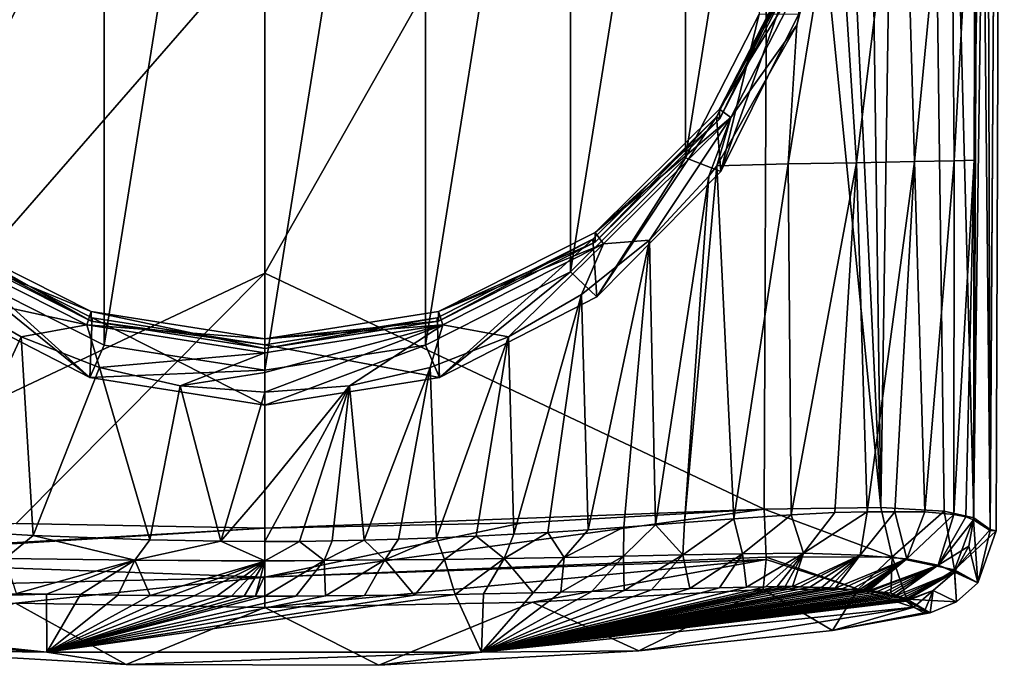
# Model space of a CAD drawing. Header units: metres. Extents: x -136 to 36, y -210 to -20.
# Tile 2 of 20: x -104 to -87, y -210 to -198. Entities that reach past the tile are written whole.
import ezdxf

# ---------------------------------------------------------------- set-up
doc = ezdxf.new("R2010")
doc.units = ezdxf.units.M
doc.layers.add('solid_AVA_2_0_A175', color=7, linetype='CONTINUOUS')

msp = doc.modelspace()

# ---------------------------------------------------------------- linework, layer by layer
at = {"layer": 'solid_AVA_2_0_A175'}
for points in [[(-89.040611, -206.866714, 10.761884), (-90.950638, -166.871994, 11.668186), (-91.031364, -186.884201, 11.635749)], [(-89.040611, -206.866714, 10.761884), (-89.59404, -166.871994, 11.274012), (-90.950638, -166.871994, 11.668186)], [(-89.040611, -206.866714, 10.761884), (-88.43721, -166.871994, 10.456659), (-89.59404, -166.871994, 11.274012)], [(-89.040611, -206.866714, 10.761884), (-87.911163, -206.934631, 9.476685), (-88.43721, -166.871994, 10.456659)], [(-87.384735, -207.050583, 7.910721), (-87.297096, -186.961288, 7.933429), (-88.43721, -166.871994, 10.456659)], [(-87.911163, -206.934631, 9.476685), (-87.384735, -207.050583, 7.910721), (-88.43721, -166.871994, 10.456659)], [(-87.387421, -207.084778, -4.538373), (-87.375618, -200.689651, -4.56504), (-86.84198, -166.871994, 1.619139)], [(-87.094452, -207.275787, -1.510075), (-87.387421, -207.084778, -4.538373), (-86.84198, -166.871994, 1.619139)], [(-87.375618, -200.689651, -4.56504), (-87.363129, -193.92392, -4.593254), (-86.84198, -166.871994, 1.619139)], [(-87.093201, -207.259933, 4.929329), (-87.209457, -166.871994, 7.956138), (-87.297096, -186.961288, 7.933429)], [(-87.093201, -207.259933, 4.929329), (-86.84198, -166.871994, 1.619139), (-87.209457, -166.871994, 7.956138)], [(-86.987236, -207.281235, 1.662885), (-87.094452, -207.275787, -1.510075), (-86.84198, -166.871994, 1.619139)], [(-87.093201, -207.259933, 4.929329), (-86.987236, -207.281235, 1.662885), (-86.84198, -166.871994, 1.619139)], [(-102.858406, -203.977814, -14.660687), (-100, -186.106171, -17.172382), (-100, -204.426132, -14.59768)], [(-102.858406, -186.554504, -17.109375), (-100, -186.106171, -17.172382), (-102.858406, -203.977814, -14.660687)], [(-100, -204.426132, -14.59768), (-100, -186.106171, -17.172382), (-97.141594, -186.554504, -17.109375)], [(-102.858406, -186.554504, -17.109375), (-102.858406, -203.977814, -14.660687), (-105.437012, -202.676743, -14.843542)], [(-102.858406, -186.554504, -17.109375), (-105.437012, -202.676743, -14.843542), (-105.437012, -187.855576, -16.926521)], [(-100, -204.426132, -14.59768), (-97.141594, -186.554504, -17.109375), (-97.141594, -203.977814, -14.660687)], [(-97.141594, -203.977814, -14.660687), (-97.141594, -186.554504, -17.109375), (-94.562988, -187.855576, -16.926521)], [(-100, -189.190872, 12.243686), (-108.968643, -186.881424, 11.635754), (-108.887917, -206.890839, 11.603322)], [(-99.999992, -202.699097, 12.195205), (-91.112091, -206.896423, 11.603312), (-91.031364, -186.884201, 11.635749)], [(-99.999992, -202.699097, 12.195205), (-91.031364, -186.884201, 11.635749), (-99.999992, -196.685883, 12.229181)], [(-89.040611, -206.866714, 10.761884), (-91.031364, -186.884201, 11.635749), (-91.112091, -206.896423, 11.603312)], [(-87.093201, -207.259933, 4.929329), (-87.297096, -186.961288, 7.933429), (-87.384735, -207.050583, 7.910721)], [(-97.141594, -203.977814, -14.660687), (-94.562988, -187.855576, -16.926521), (-94.562988, -202.676743, -14.843542)], [(-94.562988, -202.676743, -14.843542), (-94.562988, -187.855576, -16.926521), (-92.516594, -189.88205, -16.641718)], [(-99.999992, -196.685883, 12.229181), (-100, -189.190872, 12.243686), (-108.887917, -206.890839, 11.603322)], [(-94.562988, -202.676743, -14.843542), (-92.516594, -189.88205, -16.641718), (-92.516594, -200.650253, -15.128345)], [(-92.516594, -200.650253, -15.128345), (-92.516594, -189.88205, -16.641718), (-91.202728, -192.435562, -16.282845)], [(-92.516594, -200.650253, -15.128345), (-91.202728, -192.435562, -16.282845), (-91.202728, -198.096741, -15.487218)], [(-87.785316, -193.939026, -6.223121), (-87.363129, -193.92392, -4.593254), (-87.734741, -200.700684, -5.98501)], [(-87.734741, -200.700684, -5.98501), (-87.363129, -193.92392, -4.593254), (-87.375618, -200.689651, -4.56504)], [(-89.815727, -195.439209, -8.789268), (-88.632965, -193.959412, -7.685152), (-89.46933, -200.736526, -8.304779)], [(-88.632965, -193.959412, -7.685152), (-88.439751, -200.71727, -7.273966), (-89.46933, -200.736526, -8.304779)], [(-88.632965, -193.959412, -7.685152), (-87.785316, -193.939026, -6.223121), (-88.439751, -200.71727, -7.273966)], [(-87.785316, -193.939026, -6.223121), (-87.734741, -200.700684, -5.98501), (-88.439751, -200.71727, -7.273966)], [(-89.815727, -195.439209, -8.789268), (-89.46933, -200.736526, -8.304779), (-90.68486, -200.757538, -9.052675)], [(-89.815727, -195.439209, -8.789268), (-90.68486, -200.757538, -9.052675), (-90.535728, -198.290665, -9.126011)], [(-90.251671, -197.101486, -6.185205), (-89.815727, -195.439209, -8.789268), (-90.535728, -198.290665, -9.126011)], [(-99.999992, -202.699097, 12.195205), (-99.999992, -196.685883, 12.229181), (-108.887917, -206.890839, 11.603322)], [(-91.909828, -199.785538, -5.807986), (-90.489433, -197.024979, -6.195957), (-90.251671, -197.101486, -6.185205)], [(-90.489433, -197.198944, -7.433792), (-90.489433, -197.024979, -6.195957), (-91.909828, -199.785538, -5.807986)], [(-90.551254, -197.179062, -7.436587), (-91.962418, -199.921677, -7.051138), (-91.887978, -200.891098, -14.695127)], [(-91.909828, -199.959503, -7.045821), (-91.962418, -199.921677, -7.051138), (-90.551254, -197.179062, -7.436587)], [(-91.909828, -199.785538, -5.807986), (-90.251671, -197.101486, -6.185205), (-91.707573, -199.931061, -5.787535)], [(-90.489433, -197.198944, -7.433792), (-91.909828, -199.959503, -7.045821), (-90.551254, -197.179062, -7.436587)], [(-90.489433, -197.198944, -7.433792), (-91.909828, -199.785538, -5.807986), (-91.909828, -199.959503, -7.045821)], [(-90.551254, -197.179062, -7.436587), (-91.887978, -200.891098, -14.695127), (-90.5, -198.090439, -15.088734)], [(-90.251671, -197.101486, -6.185205), (-90.535728, -198.290665, -9.126011), (-91.707573, -199.931061, -5.787535)], [(-92.516594, -200.650253, -15.128345), (-91.202728, -198.096741, -15.487218), (-91.887978, -200.891098, -14.695127)], [(-91.202728, -198.096741, -15.487218), (-90.5, -198.090439, -15.088734), (-91.887978, -200.891098, -14.695127)], [(-90.535728, -198.290665, -9.126011), (-90.68486, -200.757538, -9.052675), (-91.958, -200.79422, -9.555228)], [(-91.707573, -199.931061, -5.787535), (-90.535728, -198.290665, -9.126011), (-91.958, -200.79422, -9.555228)], [(-94.122147, -201.976318, -5.500091), (-91.909828, -199.785538, -5.807986), (-91.707573, -199.931061, -5.787535)], [(-91.909828, -199.959503, -7.045821), (-91.909828, -199.785538, -5.807986), (-94.122147, -201.976318, -5.500091)], [(-91.962418, -199.921677, -7.051138), (-94.160355, -202.098221, -6.745245), (-94.091652, -203.120605, -14.381789)], [(-94.122147, -202.150284, -6.737926), (-94.160355, -202.098221, -6.745245), (-91.962418, -199.921677, -7.051138)], [(-91.909828, -199.959503, -7.045821), (-94.122147, -202.150284, -6.737926), (-91.962418, -199.921677, -7.051138)], [(-94.122147, -201.976318, -5.500091), (-91.707573, -199.931061, -5.787535), (-93.975197, -202.176605, -5.471943)], [(-91.909828, -199.959503, -7.045821), (-94.122147, -201.976318, -5.500091), (-94.122147, -202.150284, -6.737926)], [(-91.962418, -199.921677, -7.051138), (-94.091652, -203.120605, -14.381789), (-91.887978, -200.891098, -14.695127)], [(-91.707573, -199.931061, -5.787535), (-93.157333, -202.115341, -9.784582), (-93.975197, -202.176605, -5.471943)], [(-91.707573, -199.931061, -5.787535), (-92.098824, -200.97467, -9.587079), (-93.157333, -202.115341, -9.784582)], [(-91.707573, -199.931061, -5.787535), (-91.958, -200.79422, -9.555228), (-92.098824, -200.97467, -9.587079)], [(-94.562988, -202.676743, -14.843542), (-92.516594, -200.650253, -15.128345), (-94.091652, -203.120605, -14.381789)], [(-92.516594, -200.650253, -15.128345), (-91.887978, -200.891098, -14.695127), (-94.091652, -203.120605, -14.381789)], [(-91.958, -200.79422, -9.555228), (-90.68486, -200.757538, -9.052675), (-91.651482, -207.068527, -8.786795)], [(-90.68486, -200.757538, -9.052675), (-90.632484, -206.995605, -8.518172), (-91.651482, -207.068527, -8.786795)], [(-90.68486, -200.757538, -9.052675), (-89.46933, -200.736526, -8.304779), (-90.632484, -206.995605, -8.518172)], [(-89.46933, -200.736526, -8.304779), (-89.857384, -206.957458, -8.176989), (-90.632484, -206.995605, -8.518172)], [(-89.46933, -200.736526, -8.304779), (-89.283058, -206.945267, -7.809933), (-89.857384, -206.957458, -8.176989)], [(-89.46933, -200.736526, -8.304779), (-88.439751, -200.71727, -7.273966), (-89.283058, -206.945267, -7.809933)], [(-88.439751, -200.71727, -7.273966), (-88.788704, -206.945953, -7.383214), (-89.283058, -206.945267, -7.809933)], [(-88.439751, -200.71727, -7.273966), (-88.255768, -206.943115, -6.804913), (-88.788704, -206.945953, -7.383214)], [(-88.439751, -200.71727, -7.273966), (-87.734741, -200.700684, -5.98501), (-88.255768, -206.943115, -6.804913)], [(-87.734741, -200.700684, -5.98501), (-87.737587, -206.993134, -5.857057), (-88.255768, -206.943115, -6.804913)], [(-87.524384, -207.033508, -5.237831), (-87.737587, -206.993134, -5.857057), (-87.375618, -200.689651, -4.56504)], [(-87.734741, -200.700684, -5.98501), (-87.375618, -200.689651, -4.56504), (-87.737587, -206.993134, -5.857057)], [(-87.524384, -207.033508, -5.237831), (-87.375618, -200.689651, -4.56504), (-87.387421, -207.084778, -4.538373)], [(-91.958, -200.79422, -9.555228), (-91.651482, -207.068527, -8.786795), (-92.532448, -207.135895, -8.955728)], [(-92.098824, -200.97467, -9.587079), (-91.958, -200.79422, -9.555228), (-92.532448, -207.135895, -8.955728)], [(-93.157333, -202.115341, -9.784582), (-92.098824, -200.97467, -9.587079), (-93.04554, -207.17601, -9.036176)], [(-92.098824, -200.97467, -9.587079), (-92.532448, -207.135895, -8.955728), (-93.04554, -207.17601, -9.036176)], [(-105.877853, -201.976318, -5.500091), (-103.090172, -203.382904, -5.30241), (-106.024803, -202.176605, -5.471943)], [(-103.090172, -203.55687, -6.540246), (-103.090172, -203.382904, -5.30241), (-105.877853, -201.976318, -5.500091)], [(-103.090172, -203.55687, -6.540246), (-105.877853, -201.976318, -5.500091), (-105.877853, -202.150284, -6.737926)], [(-96.909828, -203.382904, -5.30241), (-94.122147, -201.976318, -5.500091), (-93.975197, -202.176605, -5.471943)], [(-94.122147, -202.150284, -6.737926), (-94.122147, -201.976318, -5.500091), (-96.909828, -203.382904, -5.30241)], [(-105.839645, -202.098221, -6.745245), (-105.908348, -203.120605, -14.381789), (-103.110565, -204.554794, -14.180228)], [(-103.090172, -203.55687, -6.540246), (-105.877853, -202.150284, -6.737926), (-105.839645, -202.098221, -6.745245)], [(-103.070084, -203.495651, -6.548849), (-105.839645, -202.098221, -6.745245), (-103.110565, -204.554794, -14.180228)], [(-103.090172, -203.55687, -6.540246), (-105.839645, -202.098221, -6.745245), (-103.070084, -203.495651, -6.548849)], [(-94.160355, -202.098221, -6.745245), (-96.929916, -203.495651, -6.548849), (-96.889435, -204.554794, -14.180228)], [(-96.909828, -203.55687, -6.540246), (-96.929916, -203.495651, -6.548849), (-94.160355, -202.098221, -6.745245)], [(-94.122147, -202.150284, -6.737926), (-96.909828, -203.55687, -6.540246), (-94.160355, -202.098221, -6.745245)], [(-94.122147, -202.150284, -6.737926), (-96.909828, -203.382904, -5.30241), (-96.909828, -203.55687, -6.540246)], [(-94.160355, -202.098221, -6.745245), (-96.889435, -204.554794, -14.180228), (-94.091652, -203.120605, -14.381789)], [(-94.363152, -203.077133, -9.950669), (-93.157333, -202.115341, -9.784582), (-94.24781, -207.263565, -9.196151)], [(-93.975197, -202.176605, -5.471943), (-93.157333, -202.115341, -9.784582), (-94.363152, -203.077133, -9.950669)], [(-93.157333, -202.115341, -9.784582), (-93.61319, -207.218933, -9.115754), (-94.24781, -207.263565, -9.196151)], [(-93.157333, -202.115341, -9.784582), (-93.04554, -207.17601, -9.036176), (-93.61319, -207.218933, -9.115754)], [(-103.167419, -203.618347, -5.26932), (-105.636719, -203.077225, -9.950657), (-106.024803, -202.176605, -5.471943)], [(-103.090172, -203.382904, -5.30241), (-103.167419, -203.618347, -5.26932), (-106.024803, -202.176605, -5.471943)], [(-96.909828, -203.382904, -5.30241), (-93.975197, -202.176605, -5.471943), (-96.832581, -203.618347, -5.26932)], [(-93.975197, -202.176605, -5.471943), (-95.665642, -203.829712, -10.077404), (-96.832581, -203.618347, -5.26932)], [(-93.975197, -202.176605, -5.471943), (-94.363152, -203.077133, -9.950669), (-95.665642, -203.829712, -10.077404)], [(-103.110565, -204.554794, -14.180228), (-105.908348, -203.120605, -14.381789), (-105.437012, -202.676743, -14.843542)], [(-103.110565, -204.554794, -14.180228), (-105.437012, -202.676743, -14.843542), (-102.858406, -203.977814, -14.660687)], [(-97.141594, -203.977814, -14.660687), (-94.562988, -202.676743, -14.843542), (-96.889435, -204.554794, -14.180228)], [(-94.562988, -202.676743, -14.843542), (-94.091652, -203.120605, -14.381789), (-96.889435, -204.554794, -14.180228)], [(-104.421783, -207.150436, 12.015476), (-99.999992, -202.699097, 12.195205), (-108.887917, -206.890839, 11.603322)], [(-104.421783, -207.150436, 12.015476), (-99.999992, -207.234924, 12.151314), (-99.999992, -202.699097, 12.195205)], [(-99.999992, -207.234924, 12.151314), (-91.112091, -206.896423, 11.603312), (-99.999992, -202.699097, 12.195205)], [(-105.636719, -203.077225, -9.950657), (-104.334259, -203.829758, -10.077387), (-105.922623, -207.256454, -9.174398)], [(-103.167419, -203.618347, -5.26932), (-104.334259, -203.829758, -10.077387), (-105.636719, -203.077225, -9.950657)], [(-95.665642, -203.829712, -10.077404), (-94.363152, -203.077133, -9.950669), (-95.568893, -207.343628, -9.334758)], [(-94.363152, -203.077133, -9.950669), (-94.964493, -207.309052, -9.276677), (-95.568893, -207.343628, -9.334758)], [(-94.363152, -203.077133, -9.950669), (-94.24781, -207.263565, -9.196151), (-94.964493, -207.309052, -9.276677)], [(-103.090172, -203.382904, -5.30241), (-100, -203.867569, -5.234294), (-103.167419, -203.618347, -5.26932)], [(-100, -204.041534, -6.472129), (-100, -203.867569, -5.234294), (-103.090172, -203.382904, -5.30241)], [(-103.090172, -203.55687, -6.540246), (-100, -204.041534, -6.472129), (-103.090172, -203.382904, -5.30241)], [(-96.909828, -203.382904, -5.30241), (-96.832581, -203.618347, -5.26932), (-100, -203.867569, -5.234294)], [(-96.909828, -203.55687, -6.540246), (-96.909828, -203.382904, -5.30241), (-100, -203.867569, -5.234294)], [(-103.070084, -203.495651, -6.548849), (-103.110565, -204.554794, -14.180228), (-100, -205.049423, -14.110711)], [(-103.090172, -203.55687, -6.540246), (-103.070084, -203.495651, -6.548849), (-100, -203.977173, -6.481175)], [(-103.090172, -203.55687, -6.540246), (-100, -203.977173, -6.481175), (-100, -204.041534, -6.472129)], [(-103.070084, -203.495651, -6.548849), (-100, -205.049423, -14.110711), (-100, -203.977173, -6.481175)], [(-96.929916, -203.495651, -6.548849), (-100, -203.977173, -6.481175), (-96.889435, -204.554794, -14.180228)], [(-100, -204.041534, -6.472129), (-100, -203.977173, -6.481175), (-96.929916, -203.495651, -6.548849)], [(-96.909828, -203.55687, -6.540246), (-100, -204.041534, -6.472129), (-96.929916, -203.495651, -6.548849)], [(-96.909828, -203.55687, -6.540246), (-100, -203.867569, -5.234294), (-100, -204.041534, -6.472129)], [(-103.167419, -203.618347, -5.26932), (-102.941917, -204.376328, -10.156712), (-104.334259, -203.829758, -10.077387)], [(-103.167419, -203.618347, -5.26932), (-100, -204.115143, -5.199501), (-102.941917, -204.376328, -10.156712)], [(-100, -203.867569, -5.234294), (-100, -204.115143, -5.199501), (-103.167419, -203.618347, -5.26932)], [(-96.832581, -203.618347, -5.26932), (-98.494667, -204.705856, -10.201269), (-100, -204.81842, -10.203636)], [(-100, -204.466782, -7.701568), (-96.832581, -203.618347, -5.26932), (-100, -204.81842, -10.203636)], [(-100, -203.867569, -5.234294), (-96.832581, -203.618347, -5.26932), (-100, -204.115143, -5.199501)], [(-100, -204.466782, -7.701568), (-100, -204.115143, -5.199501), (-96.832581, -203.618347, -5.26932)], [(-96.832581, -203.618347, -5.26932), (-97.058006, -204.376312, -10.156728), (-98.494667, -204.705856, -10.201269)], [(-96.832581, -203.618347, -5.26932), (-95.665642, -203.829712, -10.077404), (-97.058006, -204.376312, -10.156728)], [(-104.334259, -203.829758, -10.077387), (-104.121712, -207.362473, -9.359956), (-105.922623, -207.256454, -9.174398)], [(-104.334259, -203.829758, -10.077387), (-102.941917, -204.376328, -10.156712), (-104.121712, -207.362473, -9.359956)], [(-97.058006, -204.376312, -10.156728), (-95.665642, -203.829712, -10.077404), (-96.945877, -207.409073, -9.432012)], [(-95.665642, -203.829712, -10.077404), (-96.240639, -207.378235, -9.387518), (-96.945877, -207.409073, -9.432012)], [(-95.665642, -203.829712, -10.077404), (-95.568893, -207.343628, -9.334758), (-96.240639, -207.378235, -9.387518)], [(-103.110565, -204.554794, -14.180228), (-102.858406, -203.977814, -14.660687), (-100, -204.426132, -14.59768)], [(-100, -203.977173, -6.481175), (-100, -205.049423, -14.110711), (-96.889435, -204.554794, -14.180228)], [(-97.141594, -203.977814, -14.660687), (-96.889435, -204.554794, -14.180228), (-100, -205.049423, -14.110711)], [(-100, -204.426132, -14.59768), (-97.141594, -203.977814, -14.660687), (-100, -205.049423, -14.110711)], [(-100, -204.115143, -5.199501), (-101.505295, -204.705856, -10.201259), (-102.941917, -204.376328, -10.156712)], [(-100, -204.466782, -7.701568), (-101.505295, -204.705856, -10.201259), (-100, -204.115143, -5.199501)], [(-102.941917, -204.376328, -10.156712), (-102.045921, -207.439651, -9.484723), (-104.121712, -207.362473, -9.359956)], [(-103.110565, -204.554794, -14.180228), (-100, -204.426132, -14.59768), (-100, -205.049423, -14.110711)], [(-102.941917, -204.376328, -10.156712), (-101.505295, -204.705856, -10.201259), (-102.045921, -207.439651, -9.484723)], [(-98.494667, -204.705856, -10.201269), (-97.058006, -204.376312, -10.156728), (-98.233894, -207.446823, -9.49455)], [(-97.058006, -204.376312, -10.156728), (-97.621689, -207.431366, -9.469263), (-98.233894, -207.446823, -9.49455)], [(-97.058006, -204.376312, -10.156728), (-96.945877, -207.409073, -9.432012), (-97.621689, -207.431366, -9.469263)], [(-100, -204.466782, -7.701568), (-100, -204.81842, -10.203636), (-101.505295, -204.705856, -10.201259)], [(-101.505295, -204.705856, -10.201259), (-100.781303, -207.466263, -9.506597), (-102.045921, -207.439651, -9.484723)], [(-101.505295, -204.705856, -10.201259), (-100, -204.81842, -10.203636), (-100.781303, -207.466263, -9.506597)], [(-98.494667, -204.705856, -10.201269), (-99.999992, -206.561157, -9.767222), (-100, -204.81842, -10.203636)], [(-98.494667, -204.705856, -10.201269), (-99.999992, -207.472015, -9.507801), (-99.999992, -206.561157, -9.767222)], [(-98.494667, -204.705856, -10.201269), (-99.380013, -207.468903, -9.506432), (-99.999992, -207.472015, -9.507801)], [(-98.494667, -204.705856, -10.201269), (-98.80323, -207.459274, -9.505025), (-99.380013, -207.468903, -9.506432)], [(-98.494667, -204.705856, -10.201269), (-98.233894, -207.446823, -9.49455), (-98.80323, -207.459274, -9.505025)], [(-100.781303, -207.466263, -9.506597), (-100, -204.81842, -10.203636), (-99.999992, -206.561157, -9.767222)], [(-100.781303, -207.466263, -9.506597), (-99.999992, -206.561157, -9.767222), (-99.999992, -207.472015, -9.507801)], [(-88.835663, -207.74472, 10.222628), (-89.040611, -206.866714, 10.761884), (-91.112091, -206.896423, 11.603312)], [(-88.835663, -207.74472, 10.222628), (-87.911163, -206.934631, 9.476685), (-89.040611, -206.866714, 10.761884)], [(-100.000221, -208.108353, 11.856695), (-91.112091, -206.896423, 11.603312), (-95.414253, -207.140991, 12.005134)], [(-100.000221, -208.108353, 11.856695), (-91.080376, -207.748184, 11.328221), (-91.112091, -206.896423, 11.603312)], [(-95.414253, -207.140991, 12.005134), (-91.112091, -206.896423, 11.603312), (-99.999992, -207.234924, 12.151314)], [(-91.497757, -207.688568, -8.509907), (-91.651482, -207.068527, -8.786795), (-90.632484, -206.995605, -8.518172)], [(-90.416283, -207.677261, -8.174284), (-91.497757, -207.688568, -8.509907), (-90.632484, -206.995605, -8.518172)], [(-91.080376, -207.748184, 11.328221), (-88.835663, -207.74472, 10.222628), (-91.112091, -206.896423, 11.603312)], [(-90.416283, -207.677261, -8.174284), (-90.632484, -206.995605, -8.518172), (-89.857384, -206.957458, -8.176989)], [(-90.416283, -207.677261, -8.174284), (-89.857384, -206.957458, -8.176989), (-89.283058, -206.945267, -7.809933)], [(-89.40696, -207.715729, -7.571969), (-90.416283, -207.677261, -8.174284), (-89.283058, -206.945267, -7.809933)], [(-89.40696, -207.715729, -7.571969), (-89.283058, -206.945267, -7.809933), (-88.788704, -206.945953, -7.383214)], [(-88.576454, -207.781693, -6.76339), (-89.40696, -207.715729, -7.571969), (-88.788704, -206.945953, -7.383214)], [(-88.835663, -207.74472, 10.222628), (-87.729149, -207.97818, 7.982971), (-87.911163, -206.934631, 9.476685)], [(-88.576454, -207.781693, -6.76339), (-88.788704, -206.945953, -7.383214), (-88.255768, -206.943115, -6.804913)], [(-88.576454, -207.781693, -6.76339), (-88.255768, -206.943115, -6.804913), (-87.737587, -206.993134, -5.857057)], [(-88.020157, -207.889786, -5.738776), (-88.576454, -207.781693, -6.76339), (-87.737587, -206.993134, -5.857057)], [(-88.020157, -207.889786, -5.738776), (-87.737587, -206.993134, -5.857057), (-87.524384, -207.033508, -5.237831)], [(-88.020157, -207.889786, -5.738776), (-87.524384, -207.033508, -5.237831), (-87.387421, -207.084778, -4.538373)], [(-87.729149, -207.97818, 7.982971), (-87.384735, -207.050583, 7.910721), (-87.911163, -206.934631, 9.476685)], [(-87.729149, -207.97818, 7.982971), (-87.093201, -207.259933, 4.929329), (-87.384735, -207.050583, 7.910721)], [(-108.919991, -207.747452, 11.324734), (-99.999992, -207.234924, 12.151314), (-104.421783, -207.150436, 12.015476)], [(-108.919991, -207.747452, 11.324734), (-108.919548, -207.7836, 11.298304), (-99.999992, -207.234924, 12.151314)], [(-108.919548, -207.7836, 11.298304), (-100.000221, -208.108353, 11.856695), (-99.999992, -207.234924, 12.151314)], [(-100.000221, -208.108353, 11.856695), (-95.414253, -207.140991, 12.005134), (-99.999992, -207.234924, 12.151314)], [(-94.6744, -207.754303, -9.052189), (-94.24781, -207.263565, -9.196151), (-93.61319, -207.218933, -9.115754)], [(-93.617996, -207.732651, -8.907993), (-94.6744, -207.754303, -9.052189), (-93.61319, -207.218933, -9.115754)], [(-93.617996, -207.732651, -8.907993), (-93.61319, -207.218933, -9.115754), (-93.04554, -207.17601, -9.036176)], [(-92.56102, -207.708344, -8.735946), (-93.617996, -207.732651, -8.907993), (-93.04554, -207.17601, -9.036176)], [(-92.56102, -207.708344, -8.735946), (-93.04554, -207.17601, -9.036176), (-92.532448, -207.135895, -8.955728)], [(-92.56102, -207.708344, -8.735946), (-92.532448, -207.135895, -8.955728), (-91.651482, -207.068527, -8.786795)], [(-91.497757, -207.688568, -8.509907), (-92.56102, -207.708344, -8.735946), (-91.651482, -207.068527, -8.786795)], [(-88.020157, -207.889786, -5.738776), (-87.387421, -207.084778, -4.538373), (-87.471825, -207.556503, -4.582164)], [(-87.471825, -207.556503, -4.582164), (-87.387421, -207.084778, -4.538373), (-87.313065, -208.20929, 1.663955)], [(-87.313065, -208.20929, 1.663955), (-87.387421, -207.084778, -4.538373), (-87.094452, -207.275787, -1.510075)], [(-104.616386, -207.775787, -9.129766), (-105.922623, -207.256454, -9.174398), (-104.121712, -207.362473, -9.359956)], [(-104.616386, -207.775787, -9.129766), (-104.121712, -207.362473, -9.359956), (-102.313622, -207.80368, -9.308013)], [(-102.313622, -207.80368, -9.308013), (-104.121712, -207.362473, -9.359956), (-102.045921, -207.439651, -9.484723)], [(-97.864784, -207.799988, -9.320631), (-97.621689, -207.431366, -9.469263), (-96.945877, -207.409073, -9.432012)], [(-96.802368, -207.790421, -9.254791), (-97.864784, -207.799988, -9.320631), (-96.945877, -207.409073, -9.432012)], [(-96.802368, -207.790421, -9.254791), (-96.945877, -207.409073, -9.432012), (-96.240639, -207.378235, -9.387518)], [(-95.737831, -207.773239, -9.169433), (-96.802368, -207.790421, -9.254791), (-96.240639, -207.378235, -9.387518)], [(-95.737831, -207.773239, -9.169433), (-96.240639, -207.378235, -9.387518), (-95.568893, -207.343628, -9.334758)], [(-95.737831, -207.773239, -9.169433), (-95.568893, -207.343628, -9.334758), (-94.964493, -207.309052, -9.276677)], [(-94.6744, -207.754303, -9.052189), (-95.737831, -207.773239, -9.169433), (-94.964493, -207.309052, -9.276677)], [(-94.6744, -207.754303, -9.052189), (-94.964493, -207.309052, -9.276677), (-94.24781, -207.263565, -9.196151)], [(-87.729149, -207.97818, 7.982971), (-86.987236, -207.281235, 1.662885), (-87.093201, -207.259933, 4.929329)], [(-87.729149, -207.97818, 7.982971), (-87.313065, -208.20929, 1.663955), (-86.987236, -207.281235, 1.662885)], [(-87.313065, -208.20929, 1.663955), (-87.094452, -207.275787, -1.510075), (-86.987236, -207.281235, 1.662885)], [(-102.313622, -207.80368, -9.308013), (-102.045921, -207.439651, -9.484723), (-100.781303, -207.466263, -9.506597)], [(-100.000458, -207.81459, -9.354226), (-102.313622, -207.80368, -9.308013), (-100.781303, -207.466263, -9.506597)], [(-100.000458, -207.81459, -9.354226), (-100.781303, -207.466263, -9.506597), (-99.999992, -207.472015, -9.507801)], [(-100.000458, -207.81459, -9.354226), (-99.999992, -207.472015, -9.507801), (-99.380013, -207.468903, -9.506432)], [(-98.942017, -207.809204, -9.350863), (-100.000458, -207.81459, -9.354226), (-99.380013, -207.468903, -9.506432)], [(-98.942017, -207.809204, -9.350863), (-99.380013, -207.468903, -9.506432), (-98.80323, -207.459274, -9.505025)], [(-98.942017, -207.809204, -9.350863), (-98.80323, -207.459274, -9.505025), (-98.233894, -207.446823, -9.49455)], [(-97.864784, -207.799988, -9.320631), (-98.942017, -207.809204, -9.350863), (-98.233894, -207.446823, -9.49455)], [(-97.864784, -207.799988, -9.320631), (-98.233894, -207.446823, -9.49455), (-97.621689, -207.431366, -9.469263)], [(-88.020157, -207.889786, -5.738776), (-87.471825, -207.556503, -4.582164), (-87.720634, -208.004013, -4.605299)], [(-87.720634, -208.004013, -4.605299), (-87.471825, -207.556503, -4.582164), (-87.313065, -208.20929, 1.663955)], [(-100.000221, -208.108353, 11.856695), (-91.080879, -207.789246, 11.298319), (-91.080376, -207.748184, 11.328221)], [(-94.6744, -207.754303, -9.052189), (-95.223587, -208.38504, -8.333368), (-95.737831, -207.773239, -9.169433)], [(-94.6744, -207.754303, -9.052189), (-94.733841, -208.37381, -8.273287), (-95.223587, -208.38504, -8.333368)], [(-93.617996, -207.732651, -8.907993), (-94.178001, -208.359924, -8.197749), (-94.733841, -208.37381, -8.273287)], [(-93.617996, -207.732651, -8.907993), (-94.733841, -208.37381, -8.273287), (-94.6744, -207.754303, -9.052189)], [(-93.617996, -207.732651, -8.907993), (-93.607338, -208.344238, -8.112871), (-94.178001, -208.359924, -8.197749)], [(-92.56102, -207.708344, -8.735946), (-93.607338, -208.344238, -8.112871), (-93.617996, -207.732651, -8.907993)], [(-92.56102, -207.708344, -8.735946), (-93.119904, -208.329895, -8.03388), (-93.607338, -208.344238, -8.112871)], [(-92.56102, -207.708344, -8.735946), (-92.434624, -208.30983, -7.907955), (-93.119904, -208.329895, -8.03388)], [(-91.497757, -207.688568, -8.509907), (-92.434624, -208.30983, -7.907955), (-92.56102, -207.708344, -8.735946)], [(-91.497757, -207.688568, -8.509907), (-91.911232, -208.296265, -7.79366), (-92.434624, -208.30983, -7.907955)], [(-91.497757, -207.688568, -8.509907), (-91.428055, -208.284836, -7.670587), (-91.911232, -208.296265, -7.79366)], [(-90.416283, -207.677261, -8.174284), (-91.428055, -208.284836, -7.670587), (-91.497757, -207.688568, -8.509907)], [(-90.416283, -207.677261, -8.174284), (-91.090691, -208.277466, -7.571722), (-91.428055, -208.284836, -7.670587)], [(-90.416283, -207.677261, -8.174284), (-90.886093, -208.274277, -7.502056), (-91.090691, -208.277466, -7.571722)], [(-91.080879, -207.789246, 11.298319), (-89.442085, -208.316925, 9.684633), (-91.080376, -207.748184, 11.328221)], [(-91.080376, -207.748184, 11.328221), (-89.442085, -208.316925, 9.684633), (-88.835663, -207.74472, 10.222628)], [(-90.416283, -207.677261, -8.174284), (-90.738525, -208.273499, -7.443563), (-90.886093, -208.274277, -7.502056)], [(-90.416283, -207.677261, -8.174284), (-90.611984, -208.274445, -7.385525), (-90.738525, -208.273499, -7.443563)], [(-89.40696, -207.715729, -7.571969), (-90.611984, -208.274445, -7.385525), (-90.416283, -207.677261, -8.174284)], [(-89.40696, -207.715729, -7.571969), (-90.480324, -208.277191, -7.316341), (-90.611984, -208.274445, -7.385525)], [(-89.40696, -207.715729, -7.571969), (-90.303009, -208.282867, -7.211354), (-90.480324, -208.277191, -7.316341)], [(-89.40696, -207.715729, -7.571969), (-90.095985, -208.290665, -7.076503), (-90.303009, -208.282867, -7.211354)], [(-89.40696, -207.715729, -7.571969), (-89.959793, -208.296875, -6.978467), (-90.095985, -208.290665, -7.076503)], [(-89.40696, -207.715729, -7.571969), (-89.853371, -208.303238, -6.892745), (-89.959793, -208.296875, -6.978467)], [(-88.576454, -207.781693, -6.76339), (-89.853371, -208.303238, -6.892745), (-89.40696, -207.715729, -7.571969)], [(-88.835663, -207.74472, 10.222628), (-89.442085, -208.316925, 9.684633), (-88.862511, -208.388977, 8.883337)], [(-88.835663, -207.74472, 10.222628), (-88.862511, -208.388977, 8.883337), (-88.573586, -208.497055, 7.939111)], [(-88.835663, -207.74472, 10.222628), (-88.573586, -208.497055, 7.939111), (-87.729149, -207.97818, 7.982971)], [(-108.919548, -207.7836, 11.298304), (-108.866348, -208.321548, 10.52446), (-100.000221, -208.108353, 11.856695)], [(-104.616386, -207.775787, -9.129766), (-102.313622, -207.80368, -9.308013), (-104.416626, -208.396103, -8.371938)], [(-102.313622, -207.80368, -9.308013), (-103.880348, -208.406296, -8.423721), (-104.416626, -208.396103, -8.371938)], [(-102.313622, -207.80368, -9.308013), (-103.275414, -208.416656, -8.472272), (-103.880348, -208.406296, -8.423721)], [(-102.313622, -207.80368, -9.308013), (-102.614937, -208.425034, -8.518078), (-103.275414, -208.416656, -8.472272)], [(-102.313622, -207.80368, -9.308013), (-102.040901, -208.429749, -8.552134), (-102.614937, -208.425034, -8.518078)], [(-102.313622, -207.80368, -9.308013), (-100.000465, -207.819733, -9.351079), (-102.040901, -208.429749, -8.552134)], [(-100.000458, -207.81459, -9.354226), (-100.000465, -207.819733, -9.351079), (-102.313622, -207.80368, -9.308013)], [(-100.000465, -207.819733, -9.351079), (-101.654587, -208.433014, -8.568166), (-102.040901, -208.429749, -8.552134)], [(-100.000465, -207.819733, -9.351079), (-101.256226, -208.437134, -8.577129), (-101.654587, -208.433014, -8.568166)], [(-100.000465, -207.819733, -9.351079), (-100.850822, -208.441452, -8.580215), (-101.256226, -208.437134, -8.577129)], [(-100.000465, -207.819733, -9.351079), (-100.590797, -208.443695, -8.580638), (-100.850822, -208.441452, -8.580215)], [(-100.000465, -207.819733, -9.351079), (-100.366219, -208.444992, -8.580919), (-100.590797, -208.443695, -8.580638)], [(-100.000465, -207.819733, -9.351079), (-100.164856, -208.44548, -8.581533), (-100.366219, -208.444992, -8.580919)], [(-100.000465, -207.819733, -9.351079), (-100.000648, -208.068008, -9.160167), (-100.164856, -208.44548, -8.581533)], [(-100.000465, -207.819733, -9.351079), (-100.000366, -208.445343, -8.582497), (-100.000648, -208.068008, -9.160167)], [(-98.942017, -207.809204, -9.350863), (-100.000366, -208.445343, -8.582497), (-100.000465, -207.819733, -9.351079)], [(-98.942017, -207.809204, -9.350863), (-100.000465, -207.819733, -9.351079), (-100.000458, -207.81459, -9.354226)], [(-91.080879, -207.789246, 11.298319), (-100.000374, -208.644577, 11.106927), (-95.23378, -208.550308, 10.938211)], [(-100.000221, -208.108353, 11.856695), (-100.000374, -208.644577, 11.106927), (-91.080879, -207.789246, 11.298319)], [(-98.942017, -207.809204, -9.350863), (-99.445496, -208.44426, -8.580581), (-100.000366, -208.445343, -8.582497)], [(-98.942017, -207.809204, -9.350863), (-98.918083, -208.439575, -8.57884), (-99.445496, -208.44426, -8.580581)], [(-97.864784, -207.799988, -9.320631), (-98.918083, -208.439575, -8.57884), (-98.942017, -207.809204, -9.350863)], [(-97.864784, -207.799988, -9.320631), (-98.227837, -208.432526, -8.563879), (-98.918083, -208.439575, -8.57884)], [(-97.864784, -207.799988, -9.320631), (-97.337883, -208.424454, -8.515212), (-98.227837, -208.432526, -8.563879)], [(-96.802368, -207.790421, -9.254791), (-97.337883, -208.424454, -8.515212), (-97.864784, -207.799988, -9.320631)], [(-96.802368, -207.790421, -9.254791), (-96.614021, -208.413666, -8.464551), (-97.337883, -208.424454, -8.515212)], [(-95.737831, -207.773239, -9.169433), (-96.614021, -208.413666, -8.464551), (-96.802368, -207.790421, -9.254791)], [(-95.737831, -207.773239, -9.169433), (-96.108688, -208.40387, -8.423588), (-96.614021, -208.413666, -8.464551)], [(-95.737831, -207.773239, -9.169433), (-95.223587, -208.38504, -8.333368), (-96.108688, -208.40387, -8.423588)], [(-91.080879, -207.789246, 11.298319), (-95.23378, -208.550308, 10.938211), (-91.134377, -208.327209, 10.524452)], [(-91.080879, -207.789246, 11.298319), (-91.134377, -208.327209, 10.524452), (-89.442085, -208.316925, 9.684633)], [(-88.576454, -207.781693, -6.76339), (-89.728249, -208.312592, -6.780211), (-89.853371, -208.303238, -6.892745)], [(-88.576454, -207.781693, -6.76339), (-89.565201, -208.325638, -6.621937), (-89.728249, -208.312592, -6.780211)], [(-88.576454, -207.781693, -6.76339), (-89.432167, -208.335052, -6.490475), (-89.565201, -208.325638, -6.621937)], [(-88.576454, -207.781693, -6.76339), (-89.363846, -208.339325, -6.422619), (-89.432167, -208.335052, -6.490475)], [(-88.576454, -207.781693, -6.76339), (-89.323143, -208.341827, -6.381433), (-89.363846, -208.339325, -6.422619)], [(-88.576454, -207.781693, -6.76339), (-89.295723, -208.343658, -6.352705), (-89.323143, -208.341827, -6.381433)], [(-88.576454, -207.781693, -6.76339), (-89.281898, -208.344742, -6.337364), (-89.295723, -208.343658, -6.352705)], [(-88.576454, -207.781693, -6.76339), (-89.270805, -208.345825, -6.324053), (-89.281898, -208.344742, -6.337364)], [(-88.576454, -207.781693, -6.76339), (-89.255951, -208.347961, -6.30303), (-89.270805, -208.345825, -6.324053)], [(-88.020157, -207.889786, -5.738776), (-89.255951, -208.347961, -6.30303), (-88.576454, -207.781693, -6.76339)], [(-88.020157, -207.889786, -5.738776), (-89.219345, -208.353928, -6.247547), (-89.255951, -208.347961, -6.30303)], [(-88.020157, -207.889786, -5.738776), (-89.126328, -208.3703, -6.096334), (-89.219345, -208.353928, -6.247547)], [(-88.020157, -207.889786, -5.738776), (-89.009415, -208.391037, -5.894769), (-89.126328, -208.3703, -6.096334)], [(-88.020157, -207.889786, -5.738776), (-88.925873, -208.407318, -5.735101), (-89.009415, -208.391037, -5.894769)], [(-88.020157, -207.889786, -5.738776), (-88.856262, -208.423218, -5.583375), (-88.925873, -208.407318, -5.735101)], [(-88.020157, -207.889786, -5.738776), (-88.787827, -208.441635, -5.411646), (-88.856262, -208.423218, -5.583375)], [(-88.020157, -207.889786, -5.738776), (-87.72963, -208.015091, -4.605577), (-88.787827, -208.441635, -5.411646)], [(-88.020157, -207.889786, -5.738776), (-87.720634, -208.004013, -4.605299), (-87.72963, -208.015091, -4.605577)], [(-100.000221, -208.108353, 11.856695), (-108.866348, -208.321548, 10.52446), (-104.434372, -208.565994, 10.960845)], [(-100.000221, -208.108353, 11.856695), (-104.434372, -208.565994, 10.960845), (-100.000374, -208.644577, 11.106927)], [(-100.000648, -208.068008, -9.160167), (-100.000366, -208.445343, -8.582497), (-100.164856, -208.44548, -8.581533)], [(-87.72963, -208.015091, -4.605577), (-88.719971, -208.462997, -5.214096), (-88.787827, -208.441635, -5.411646)], [(-87.72963, -208.015091, -4.605577), (-88.663231, -208.484085, -5.019681), (-88.719971, -208.462997, -5.214096)], [(-87.72963, -208.015091, -4.605577), (-88.623146, -208.502563, -4.852052), (-88.663231, -208.484085, -5.019681)], [(-87.72963, -208.015091, -4.605577), (-88.596535, -208.519058, -4.707636), (-88.623146, -208.502563, -4.852052)], [(-88.104805, -208.343384, -4.602715), (-88.596535, -208.519058, -4.707636), (-87.72963, -208.015091, -4.605577)], [(-87.729149, -207.97818, 7.982971), (-88.573586, -208.497055, 7.939111), (-87.690338, -208.546616, 1.669141)], [(-88.104805, -208.343384, -4.602715), (-87.72963, -208.015091, -4.605577), (-87.690338, -208.546616, 1.669141)], [(-87.72963, -208.015091, -4.605577), (-87.720634, -208.004013, -4.605299), (-87.313065, -208.20929, 1.663955)], [(-87.72963, -208.015091, -4.605577), (-87.313065, -208.20929, 1.663955), (-87.690338, -208.546616, 1.669141)], [(-87.729149, -207.97818, 7.982971), (-87.690338, -208.546616, 1.669141), (-87.313065, -208.20929, 1.663955)], [(-90.738525, -208.273499, -7.443563), (-90.611984, -208.274445, -7.385525), (-96.1436, -209.441467, -3.511351)], [(-90.886093, -208.274277, -7.502056), (-90.738525, -208.273499, -7.443563), (-96.1436, -209.441467, -3.511351)], [(-91.090691, -208.277466, -7.571722), (-90.886093, -208.274277, -7.502056), (-96.1436, -209.441467, -3.511351)], [(-90.611984, -208.274445, -7.385525), (-90.480324, -208.277191, -7.316341), (-96.1436, -209.441467, -3.511351)], [(-90.480324, -208.277191, -7.316341), (-90.303009, -208.282867, -7.211354), (-96.1436, -209.441467, -3.511351)], [(-91.428055, -208.284836, -7.670587), (-91.090691, -208.277466, -7.571722), (-96.1436, -209.441467, -3.511351)], [(-90.303009, -208.282867, -7.211354), (-90.095985, -208.290665, -7.076503), (-96.1436, -209.441467, -3.511351)], [(-91.911232, -208.296265, -7.79366), (-91.428055, -208.284836, -7.670587), (-96.1436, -209.441467, -3.511351)], [(-90.095985, -208.290665, -7.076503), (-89.959793, -208.296875, -6.978467), (-96.1436, -209.441467, -3.511351)], [(-104.416626, -208.396103, -8.371938), (-103.880348, -208.406296, -8.423721), (-111.550476, -208.624619, -3.592153)], [(-103.880348, -208.406296, -8.423721), (-103.874367, -209.442398, -3.51135), (-111.550476, -208.624619, -3.592153)], [(-103.880348, -208.406296, -8.423721), (-103.275414, -208.416656, -8.472272), (-103.874367, -209.442398, -3.51135)], [(-96.614021, -208.413666, -8.464551), (-96.1436, -209.441467, -3.511351), (-103.874367, -209.442398, -3.51135)], [(-97.337883, -208.424454, -8.515212), (-96.614021, -208.413666, -8.464551), (-103.874367, -209.442398, -3.51135)], [(-103.275414, -208.416656, -8.472272), (-102.614937, -208.425034, -8.518078), (-103.874367, -209.442398, -3.51135)], [(-98.227837, -208.432526, -8.563879), (-97.337883, -208.424454, -8.515212), (-103.874367, -209.442398, -3.51135)], [(-102.614937, -208.425034, -8.518078), (-102.040901, -208.429749, -8.552134), (-103.874367, -209.442398, -3.51135)], [(-102.040901, -208.429749, -8.552134), (-101.654587, -208.433014, -8.568166), (-103.874367, -209.442398, -3.51135)], [(-98.918083, -208.439575, -8.57884), (-98.227837, -208.432526, -8.563879), (-103.874367, -209.442398, -3.51135)], [(-101.654587, -208.433014, -8.568166), (-101.256226, -208.437134, -8.577129), (-103.874367, -209.442398, -3.51135)], [(-101.256226, -208.437134, -8.577129), (-100.850822, -208.441452, -8.580215), (-103.874367, -209.442398, -3.51135)], [(-99.445496, -208.44426, -8.580581), (-98.918083, -208.439575, -8.57884), (-103.874367, -209.442398, -3.51135)], [(-100.850822, -208.441452, -8.580215), (-100.590797, -208.443695, -8.580638), (-103.874367, -209.442398, -3.51135)], [(-100.590797, -208.443695, -8.580638), (-100.366219, -208.444992, -8.580919), (-103.874367, -209.442398, -3.51135)], [(-100.000366, -208.445343, -8.582497), (-99.445496, -208.44426, -8.580581), (-103.874367, -209.442398, -3.51135)], [(-100.366219, -208.444992, -8.580919), (-100.164856, -208.44548, -8.581533), (-103.874367, -209.442398, -3.51135)], [(-100.164856, -208.44548, -8.581533), (-100.000366, -208.445343, -8.582497), (-103.874367, -209.442398, -3.51135)], [(-96.614021, -208.413666, -8.464551), (-96.108688, -208.40387, -8.423588), (-96.1436, -209.441467, -3.511351)], [(-92.434624, -208.30983, -7.907955), (-91.911232, -208.296265, -7.79366), (-96.1436, -209.441467, -3.511351)], [(-89.959793, -208.296875, -6.978467), (-89.853371, -208.303238, -6.892745), (-96.1436, -209.441467, -3.511351)], [(-89.853371, -208.303238, -6.892745), (-89.728249, -208.312592, -6.780211), (-96.1436, -209.441467, -3.511351)], [(-93.119904, -208.329895, -8.03388), (-92.434624, -208.30983, -7.907955), (-96.1436, -209.441467, -3.511351)], [(-89.728249, -208.312592, -6.780211), (-89.565201, -208.325638, -6.621937), (-96.1436, -209.441467, -3.511351)], [(-89.565201, -208.325638, -6.621937), (-89.432167, -208.335052, -6.490475), (-96.1436, -209.441467, -3.511351)], [(-93.607338, -208.344238, -8.112871), (-93.119904, -208.329895, -8.03388), (-96.1436, -209.441467, -3.511351)], [(-89.432167, -208.335052, -6.490475), (-89.363846, -208.339325, -6.422619), (-96.1436, -209.441467, -3.511351)], [(-89.363846, -208.339325, -6.422619), (-89.323143, -208.341827, -6.381433), (-96.1436, -209.441467, -3.511351)], [(-89.323143, -208.341827, -6.381433), (-89.295723, -208.343658, -6.352705), (-96.1436, -209.441467, -3.511351)], [(-89.295723, -208.343658, -6.352705), (-89.281898, -208.344742, -6.337364), (-96.1436, -209.441467, -3.511351)], [(-94.178001, -208.359924, -8.197749), (-93.607338, -208.344238, -8.112871), (-96.1436, -209.441467, -3.511351)], [(-89.281898, -208.344742, -6.337364), (-89.270805, -208.345825, -6.324053), (-96.1436, -209.441467, -3.511351)], [(-89.270805, -208.345825, -6.324053), (-89.255951, -208.347961, -6.30303), (-96.1436, -209.441467, -3.511351)], [(-89.255951, -208.347961, -6.30303), (-89.219345, -208.353928, -6.247547), (-96.1436, -209.441467, -3.511351)], [(-89.219345, -208.353928, -6.247547), (-89.126328, -208.3703, -6.096334), (-96.1436, -209.441467, -3.511351)], [(-94.733841, -208.37381, -8.273287), (-94.178001, -208.359924, -8.197749), (-96.1436, -209.441467, -3.511351)], [(-89.126328, -208.3703, -6.096334), (-89.009415, -208.391037, -5.894769), (-96.1436, -209.441467, -3.511351)], [(-95.223587, -208.38504, -8.333368), (-94.733841, -208.37381, -8.273287), (-96.1436, -209.441467, -3.511351)], [(-96.108688, -208.40387, -8.423588), (-95.223587, -208.38504, -8.333368), (-96.1436, -209.441467, -3.511351)], [(-89.009415, -208.391037, -5.894769), (-88.925873, -208.407318, -5.735101), (-96.1436, -209.441467, -3.511351)], [(-88.925873, -208.407318, -5.735101), (-88.856262, -208.423218, -5.583375), (-96.1436, -209.441467, -3.511351)], [(-88.856262, -208.423218, -5.583375), (-88.787827, -208.441635, -5.411646), (-96.1436, -209.441467, -3.511351)], [(-88.787827, -208.441635, -5.411646), (-88.719971, -208.462997, -5.214096), (-96.1436, -209.441467, -3.511351)], [(-88.719971, -208.462997, -5.214096), (-88.663231, -208.484085, -5.019681), (-96.1436, -209.441467, -3.511351)], [(-91.134377, -208.327209, 10.524452), (-95.23378, -208.550308, 10.938211), (-93.342468, -209.417389, 1.673268)], [(-91.134377, -208.327209, 10.524452), (-93.342468, -209.417389, 1.673268), (-89.895851, -209.054932, 1.672858)], [(-89.442085, -208.316925, 9.684633), (-91.134377, -208.327209, 10.524452), (-89.895851, -209.054932, 1.672858)], [(-89.442085, -208.316925, 9.684633), (-89.895851, -209.054932, 1.672858), (-88.158463, -208.739304, 1.6725)], [(-88.862511, -208.388977, 8.883337), (-89.442085, -208.316925, 9.684633), (-88.158463, -208.739304, 1.6725)], [(-88.862511, -208.388977, 8.883337), (-88.158463, -208.739304, 1.6725), (-88.573586, -208.497055, 7.939111)], [(-88.104805, -208.343384, -4.602715), (-88.579483, -208.534958, -4.574493), (-88.596535, -208.519058, -4.707636)], [(-88.104805, -208.343384, -4.602715), (-88.452484, -208.637772, -3.509277), (-88.579483, -208.534958, -4.574493)], [(-88.104805, -208.343384, -4.602715), (-88.271652, -208.737259, -1.477297), (-88.452484, -208.637772, -3.509277)], [(-88.104805, -208.343384, -4.602715), (-88.158463, -208.739304, 1.6725), (-88.271652, -208.737259, -1.477297)], [(-88.104805, -208.343384, -4.602715), (-87.690338, -208.546616, 1.669141), (-88.158463, -208.739304, 1.6725)], [(-111.550476, -208.624619, -3.592153), (-103.874367, -209.442398, -3.51135), (-110.337822, -209.019882, 1.672818)], [(-104.434372, -208.565994, 10.960845), (-106.941513, -209.396362, 1.673244), (-102.463364, -209.660248, 1.673543)], [(-100.000374, -208.644577, 11.106927), (-104.434372, -208.565994, 10.960845), (-102.463364, -209.660248, 1.673543)], [(-95.23378, -208.550308, 10.938211), (-100.000374, -208.644577, 11.106927), (-97.97245, -209.672882, 1.673558)], [(-95.23378, -208.550308, 10.938211), (-97.97245, -209.672882, 1.673558), (-93.342468, -209.417389, 1.673268)], [(-88.663231, -208.484085, -5.019681), (-88.623146, -208.502563, -4.852052), (-96.1436, -209.441467, -3.511351)], [(-88.623146, -208.502563, -4.852052), (-88.596535, -208.519058, -4.707636), (-96.1436, -209.441467, -3.511351)], [(-88.596535, -208.519058, -4.707636), (-88.579483, -208.534958, -4.574493), (-96.1436, -209.441467, -3.511351)], [(-88.579483, -208.534958, -4.574493), (-88.452484, -208.637772, -3.509277), (-96.1436, -209.441467, -3.511351)], [(-96.1436, -209.441467, -3.511351), (-88.452484, -208.637772, -3.509277), (-93.342468, -209.417389, 1.673268)], [(-88.452484, -208.637772, -3.509277), (-89.895851, -209.054932, 1.672858), (-93.342468, -209.417389, 1.673268)], [(-88.452484, -208.637772, -3.509277), (-88.271652, -208.737259, -1.477297), (-89.895851, -209.054932, 1.672858)], [(-87.690338, -208.546616, 1.669141), (-88.573586, -208.497055, 7.939111), (-88.158463, -208.739304, 1.6725)], [(-100.000374, -208.644577, 11.106927), (-102.463364, -209.660248, 1.673543), (-97.97245, -209.672882, 1.673558)], [(-88.271652, -208.737259, -1.477297), (-88.158463, -208.739304, 1.6725), (-89.895851, -209.054932, 1.672858)], [(-103.874367, -209.442398, -3.51135), (-106.941513, -209.396362, 1.673244), (-110.337822, -209.019882, 1.672818)], [(-103.874367, -209.442398, -3.51135), (-102.463364, -209.660248, 1.673543), (-106.941513, -209.396362, 1.673244)], [(-103.874367, -209.442398, -3.51135), (-96.1436, -209.441467, -3.511351), (-102.463364, -209.660248, 1.673543)], [(-96.1436, -209.441467, -3.511351), (-97.97245, -209.672882, 1.673558), (-102.463364, -209.660248, 1.673543)], [(-96.1436, -209.441467, -3.511351), (-93.342468, -209.417389, 1.673268), (-97.97245, -209.672882, 1.673558)]]:
    msp.add_3dface(points, dxfattribs=at)

doc.saveas('drawing.dxf')
